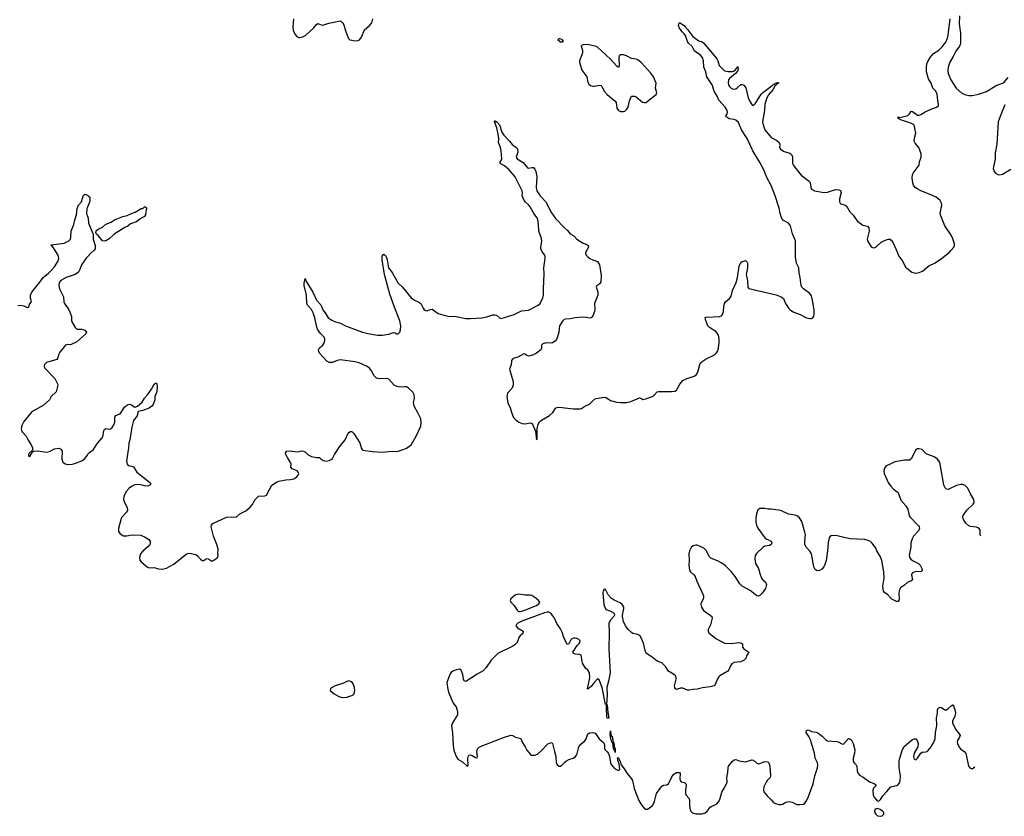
# Model space of a CAD drawing. Header units: inches. Extents: x 1552086 to 1694788, y 812325 to 917226.
# Tile 54 of 109: x 1629158 to 1641411, y 827365 to 837281. Entities that reach past the tile are written whole.
import ezdxf

# ---------------------------------------------------------------- set-up
doc = ezdxf.new("R2010")
doc.units = ezdxf.units.IN
doc.header["$MEASUREMENT"] = 0
for name, color, linetype in [('B6823', 7, 'Continuous'), ('B6832', 7, 'Continuous'), ('B6833', 7, 'Continuous'), ('B6842', 7, 'Continuous'), ('B6843', 7, 'Continuous')]:
    doc.layers.add(name, color=color, linetype=linetype)

msp = doc.modelspace()

# ---------------------------------------------------------------- linework, layer by layer
at = {"layer": 'B6823', "color": 6, "elevation": 800}
for points in [[(1629135, 833725), (1629170, 833726), (1629210, 833719), (1629250, 833699), (1629270, 833703), (1629281, 833739), (1629304, 833770), (1629294, 833814), (1629293, 833850), (1629310, 833889), (1629410, 834012), (1629450, 834070), (1629470, 834090), (1629516, 834124), (1629556, 834164), (1629590, 834204), (1629634, 834270), (1629644, 834310), (1629635, 834350), (1629580, 834440), (1629563, 834463), (1629548, 834470), (1629550, 834478), (1629710, 834498), (1629770, 834529), (1629790, 834550), (1629796, 834570), (1629799, 834650), (1629833, 834730), (1629843, 834790), (1629864, 834850), (1629873, 834930), (1629889, 834970), (1629926, 835014), (1629950, 835087), (1629970, 835107), (1630000, 835095)], [(1630000, 834947), (1629993, 834930), (1629990, 834870), (1629993, 834850), (1630000, 834836)], [(1630000, 834328), (1629986, 834314), (1629929, 834230), (1629908, 834170), (1629890, 834139), (1629850, 834111), (1629737, 834070), (1629670, 834033), (1629651, 834010), (1629644, 833970), (1629653, 833930), (1629705, 833830), (1629709, 833770), (1629715, 833750), (1629769, 833669), (1629805, 833590), (1629804, 833530), (1629848, 833448), (1629870, 833429), (1629930, 833427), (1629970, 833415), (1629988, 833390), (1629983, 833370), (1629870, 833271), (1629790, 833235), (1629750, 833236), (1629730, 833230), (1629659, 833141), (1629641, 833110), (1629633, 833070), (1629619, 833050), (1629490, 833015), (1629465, 832990), (1629463, 832970), (1629469, 832949), (1629595, 832815), (1629630, 832750), (1629633, 832730), (1629613, 832650), (1629550, 832590), (1629529, 832550), (1629450, 832477), (1629330, 832412), (1629306, 832394), (1629210, 832279), (1629183, 832230), (1629175, 832190), (1629179, 832170), (1629190, 832150), (1629238, 832098), (1629265, 832045), (1629301, 831990), (1629317, 831950), (1629316, 831924), (1629270, 831881), (1629266, 831866), (1629270, 831838), (1629275, 831845), (1629290, 831851), (1629319, 831901), (1629331, 831909), (1629386, 831914), (1629490, 831896), (1629530, 831907), (1629590, 831940), (1629647, 831947), (1629670, 831935), (1629685, 831910), (1629684, 831810), (1629695, 831775), (1629715, 831755), (1629750, 831745), (1629811, 831749), (1629844, 831756), (1629931, 831789), (1629970, 831819), (1630000, 831862)]]:
    msp.add_lwpolyline(points, dxfattribs=at)
at = {"layer": 'B6832', "color": 6, "elevation": 800}
for points in [[(1636429, 830000), (1636430, 829987), (1636450, 829949), (1636470, 829934), (1636510, 829920), (1636542, 829902), (1636555, 829890), (1636560, 829870), (1636553, 829850), (1636510, 829806), (1636488, 829770), (1636492, 829650), (1636488, 829448), (1636508, 829150), (1636487, 829047), (1636466, 828970), (1636468, 828872), (1636459, 828761), (1636450, 828757), (1636407, 828967), (1636370, 829065), (1636350, 829077), (1636308, 829032), (1636270, 828979), (1636250, 828963), (1636240, 828960), (1636230, 828947), (1636226, 828950), (1636253, 829087), (1636247, 829150), (1636230, 829182), (1636199, 829210), (1636161, 829270), (1636144, 829370), (1636130, 829381), (1636070, 829383), (1636052, 829392), (1636041, 829410), (1636096, 829490), (1636122, 829518), (1636130, 829530), (1636132, 829550), (1636110, 829570), (1636090, 829578), (1636070, 829582), (1636050, 829581), (1636028, 829572), (1636018, 829562), (1635990, 829510), (1635970, 829505), (1635930, 829590), (1635910, 829656), (1635890, 829699), (1635843, 829763), (1635812, 829830), (1635790, 829865), (1635770, 829890), (1635744, 829904), (1635724, 829904), (1635690, 829896), (1635566, 829854), (1635407, 829793), (1635359, 829770), (1635343, 829757), (1635336, 829750), (1635335, 829730), (1635352, 829712), (1635424, 829670), (1635425, 829655), (1635418, 829642), (1635387, 829613), (1635370, 829590), (1635357, 829550), (1635340, 829520), (1635320, 829500), (1635296, 829484), (1635110, 829391), (1635090, 829376), (1635024, 829310), (1634964, 829216), (1634925, 829175), (1634850, 829136), (1634710, 829044), (1634688, 829050), (1634681, 829070), (1634673, 829130), (1634650, 829184), (1634630, 829196), (1634592, 829190), (1634548, 829172), (1634522, 829150), (1634510, 829130), (1634473, 829030), (1634484, 828944), (1634494, 828910), (1634554, 828774), (1634590, 828728), (1634607, 828670), (1634607, 828630), (1634545, 828530), (1634531, 828490), (1634545, 828405), (1634552, 828248), (1634562, 828190), (1634590, 828111), (1634610, 828078), (1634670, 828043), (1634730, 827984), (1634738, 828002), (1634735, 828085), (1634744, 828116), (1634753, 828127), (1634770, 828131), (1634790, 828123), (1634830, 828096), (1634850, 828091), (1634855, 828110), (1634845, 828170), (1634856, 828204), (1634875, 828225), (1634902, 828238), (1635190, 828350), (1635270, 828373), (1635291, 828371), (1635330, 828349), (1635394, 828334), (1635409, 828289), (1635449, 828230), (1635468, 828188), (1635515, 828135), (1635528, 828128), (1635570, 828126), (1635603, 828137), (1635645, 828175), (1635730, 828267), (1635770, 828284), (1635780, 828280), (1635790, 828270), (1635812, 828170), (1635831, 828110), (1635836, 828030), (1635850, 828003), (1635870, 827990), (1635890, 827990), (1635910, 828004), (1635941, 828039), (1635963, 828057), (1635990, 828071), (1636044, 828090), (1636075, 828110), (1636091, 828130), (1636118, 828230), (1636139, 828261), (1636190, 828306), (1636209, 828330), (1636228, 828390), (1636250, 828405), (1636290, 828409), (1636318, 828398), (1636369, 828330), (1636423, 828283), (1636434, 828254), (1636434, 828210), (1636438, 828198), (1636470, 828168), (1636486, 828146), (1636498, 828110), (1636510, 828030), (1636519, 828010), (1636562, 827962), (1636610, 827936), (1636619, 827941), (1636626, 827954), (1636618, 828018), (1636605, 828050), (1636599, 828090), (1636604, 828096), (1636610, 828094), (1636621, 828061), (1636630, 828053), (1636637, 828017), (1636644, 828004), (1636672, 827970), (1636717, 827897), (1636773, 827833), (1636786, 827810), (1636804, 827710), (1636863, 827563), (1636901, 827501), (1636930, 827467), (1636950, 827453), (1636970, 827453), (1636990, 827465), (1637035, 827505), (1637059, 827550), (1637084, 827650), (1637135, 827725), (1637150, 827740), (1637169, 827751), (1637210, 827758), (1637230, 827768), (1637269, 827850), (1637290, 827880), (1637310, 827899), (1637330, 827909), (1637351, 827911), (1637369, 827909), (1637376, 827896), (1637372, 827830), (1637377, 827810), (1637390, 827795), (1637430, 827784), (1637448, 827768), (1637452, 827750), (1637443, 827690), (1637443, 827650), (1637450, 827630), (1637486, 827590), (1637495, 827570), (1637494, 827494), (1637500, 827450), (1637510, 827430), (1637530, 827410), (1637570, 827395), (1637650, 827395), (1637690, 827407), (1637713, 827427), (1637750, 827477), (1637770, 827492), (1637830, 827516), (1637856, 827544), (1637870, 827573), (1637894, 827666), (1637926, 827714), (1637955, 827770), (1637960, 827790), (1637959, 827850), (1637970, 827910), (1637973, 827970), (1637979, 827990), (1638030, 828052), (1638050, 828070), (1638068, 828072), (1638110, 828057), (1638190, 828044), (1638270, 828068), (1638290, 828063), (1638330, 828027), (1638350, 828020), (1638370, 828021), (1638430, 828047), (1638470, 828044), (1638481, 828030), (1638493, 827990), (1638502, 827870), (1638497, 827850), (1638458, 827810), (1638446, 827790), (1638420, 827730), (1638415, 827690), (1638418, 827670), (1638458, 827618), (1638510, 827570), (1638538, 827538), (1638565, 827525), (1638610, 827513), (1638630, 827510), (1638650, 827516), (1638690, 827539), (1638730, 827550), (1638770, 827543), (1638830, 827512), (1638870, 827510), (1638910, 827517), (1638930, 827530), (1638950, 827557), (1638975, 827610), (1639031, 827770), (1639054, 827870), (1639086, 827970), (1639091, 828010), (1639088, 828030), (1639059, 828090), (1639047, 828150), (1638997, 828317), (1638979, 828359), (1638947, 828410), (1638948, 828432), (1638970, 828440), (1639010, 828422), (1639070, 828414), (1639090, 828403), (1639143, 828363), (1639190, 828315), (1639210, 828306), (1639330, 828295), (1639350, 828289), (1639390, 828267), (1639410, 828264), (1639470, 828332), (1639490, 828330), (1639510, 828312), (1639531, 828271), (1639552, 828192), (1639547, 828150), (1639530, 828090), (1639530, 828050), (1639542, 828030), (1639567, 828007), (1639575, 827990), (1639578, 827930), (1639583, 827910), (1639610, 827878), (1639654, 827854), (1639735, 827795), (1639793, 827773), (1639810, 827756), (1639810, 827743), (1639784, 827716), (1639775, 827690), (1639779, 827630), (1639790, 827605), (1639810, 827579), (1639830, 827559), (1639850, 827554), (1639870, 827575), (1639899, 827621), (1639950, 827673), (1639994, 827726), (1640000, 827731)], [(1635300, 830000), (1635310, 829990), (1635349, 829929), (1635360, 829920), (1635370, 829915), (1635390, 829915), (1635430, 829926), (1635588, 829990), (1635604, 830000)], [(1637636, 830000), (1637642, 829970), (1637667, 829927), (1637752, 829870), (1637770, 829850), (1637777, 829830), (1637756, 829750), (1637727, 829690), (1637725, 829670), (1637735, 829650), (1637820, 829580), (1637930, 829520), (1638010, 829518), (1638110, 829528), (1638141, 829521), (1638153, 829510), (1638153, 829470), (1638168, 829450), (1638233, 829410), (1638224, 829390), (1638207, 829370), (1638193, 829330), (1638172, 829310), (1638130, 829289), (1638050, 829280), (1638019, 829261), (1638002, 829238), (1637983, 829190), (1637970, 829170), (1637870, 829115), (1637857, 829103), (1637842, 829078), (1637814, 829006), (1637799, 828990), (1637750, 828977), (1637654, 828966), (1637590, 828949), (1637536, 828944), (1637490, 828935), (1637470, 828937), (1637410, 828960), (1637382, 828958), (1637330, 828944), (1637320, 828950), (1637310, 828963), (1637308, 828988), (1637327, 829070), (1637328, 829090), (1637323, 829110), (1637307, 829127), (1637233, 829170), (1637195, 829230), (1637150, 829275), (1637090, 829294), (1637030, 829347), (1636970, 829382), (1636956, 829396), (1636940, 829430), (1636921, 829521), (1636897, 829577), (1636875, 829615), (1636850, 829630), (1636790, 829642), (1636770, 829653), (1636729, 829689), (1636696, 829736), (1636674, 829790), (1636659, 829850), (1636659, 829870), (1636678, 829950), (1636675, 829970), (1636665, 829990), (1636654, 830000)]]:
    msp.add_lwpolyline(points, dxfattribs=at)
for points in [[(1633250, 829050), (1633230, 829044), (1633181, 829019), (1633084, 828990), (1633045, 828970), (1633025, 828950), (1633021, 828930), (1633072, 828890), (1633130, 828856), (1633170, 828844), (1633230, 828848), (1633293, 828867), (1633315, 828885), (1633326, 828910), (1633330, 828930), (1633326, 828970), (1633310, 829015), (1633290, 829040)], [(1636470, 828586), (1636465, 828610), (1636459, 828710), (1636462, 828758), (1636470, 828754), (1636477, 828657), (1636490, 828588)], [(1636543, 828283), (1636550, 828284), (1636557, 828237), (1636562, 828222), (1636570, 828213), (1636570, 828158), (1636565, 828185), (1636548, 828208), (1636538, 828278), (1636530, 828280), (1636510, 828345), (1636506, 828394), (1636510, 828430), (1636516, 828376), (1636523, 828363), (1636530, 828362)], [(1639830, 827461), (1639805, 827455), (1639794, 827430), (1639799, 827410), (1639810, 827390), (1639832, 827372), (1639870, 827365), (1639890, 827370), (1639910, 827390), (1639910, 827412), (1639896, 827430), (1639867, 827450)]]:
    msp.add_lwpolyline(points, close=True, dxfattribs=at)
at = {"layer": 'B6833', "color": 6}
for points, elevation in [([(1630000, 831862), (1630016, 831884), (1630072, 831928), (1630130, 832014), (1630185, 832075), (1630198, 832102), (1630202, 832150), (1630210, 832176), (1630217, 832183), (1630230, 832193), (1630270, 832185), (1630290, 832188), (1630310, 832203), (1630330, 832236), (1630342, 832270), (1630343, 832330), (1630350, 832355), (1630410, 832376), (1630462, 832458), (1630490, 832484), (1630510, 832492), (1630530, 832494), (1630548, 832488), (1630590, 832457), (1630625, 832470), (1630682, 832518), (1630711, 832570), (1630747, 832613), (1630797, 832683), (1630830, 832744), (1630850, 832757), (1630855, 832755), (1630865, 832745), (1630867, 832727), (1630863, 832650), (1630838, 832590), (1630841, 832550), (1630818, 832490), (1630803, 832470), (1630770, 832445), (1630690, 832415), (1630666, 832414), (1630637, 832403), (1630630, 832396), (1630619, 832350), (1630575, 832290), (1630552, 832210), (1630529, 832051), (1630515, 832010), (1630513, 831950), (1630489, 831790), (1630494, 831750), (1630510, 831730), (1630550, 831723), (1630573, 831713), (1630614, 831650), (1630670, 831609), (1630778, 831518), (1630786, 831510), (1630784, 831490), (1630762, 831478), (1630745, 831475), (1630710, 831479), (1630654, 831494), (1630590, 831490), (1630548, 831470), (1630522, 831450), (1630488, 831412), (1630455, 831350), (1630450, 831310), (1630462, 831270), (1630497, 831210), (1630500, 831170), (1630487, 831150), (1630429, 831090), (1630419, 831070), (1630387, 830947), (1630387, 830910), (1630410, 830882), (1630450, 830858), (1630490, 830856), (1630550, 830870), (1630664, 830864), (1630721, 830841), (1630765, 830810), (1630780, 830790), (1630783, 830770), (1630777, 830750), (1630757, 830723), (1630690, 830667), (1630662, 830630), (1630648, 830588), (1630654, 830554), (1630670, 830533), (1630750, 830465), (1630770, 830457), (1630830, 830460), (1630887, 830447), (1630930, 830443), (1630950, 830444), (1630985, 830455), (1631078, 830502), (1631141, 830559), (1631230, 830627), (1631250, 830637), (1631270, 830639), (1631350, 830622), (1631370, 830609), (1631410, 830564), (1631430, 830551), (1631450, 830549), (1631470, 830565), (1631490, 830573), (1631510, 830567), (1631550, 830542), (1631556, 830544), (1631582, 830558), (1631622, 830590), (1631627, 830610), (1631624, 830630), (1631628, 830690), (1631613, 830750), (1631571, 830850), (1631546, 830950), (1631543, 830970), (1631546, 830990), (1631560, 831010), (1631730, 831090), (1631790, 831094), (1631850, 831090), (1631898, 831130), (1631971, 831169), (1632026, 831214), (1632050, 831242), (1632090, 831308), (1632129, 831350), (1632210, 831352), (1632230, 831364), (1632294, 831486), (1632356, 831524), (1632385, 831535), (1632470, 831555), (1632530, 831558), (1632570, 831567), (1632607, 831590), (1632625, 831610), (1632630, 831630), (1632624, 831650), (1632610, 831666), (1632550, 831690), (1632534, 831710), (1632535, 831750), (1632527, 831770), (1632489, 831830), (1632470, 831870), (1632466, 831890), (1632483, 831910), (1632526, 831914), (1632610, 831901), (1632670, 831913), (1632690, 831910), (1632716, 831896), (1632750, 831866), (1632790, 831845), (1632850, 831832), (1632890, 831830), (1632908, 831810), (1632933, 831793), (1632970, 831787), (1633010, 831794), (1633034, 831806), (1633050, 831820), (1633075, 831870), (1633136, 831964), (1633209, 832051), (1633245, 832135), (1633270, 832156), (1633290, 832154), (1633317, 832130), (1633390, 832013), (1633410, 831945), (1633419, 831930), (1633430, 831921), (1633550, 831905), (1633670, 831897), (1633790, 831909), (1633850, 831907), (1633870, 831910), (1633930, 831929), (1633970, 831947), (1634030, 831990), (1634090, 832096), (1634150, 832221), (1634154, 832266), (1634150, 832313), (1634110, 832395), (1634070, 832461), (1634061, 832490), (1634060, 832510), (1634070, 832570), (1634067, 832610), (1634050, 832643), (1633996, 832696), (1633970, 832709), (1633950, 832711), (1633887, 832707), (1633850, 832713), (1633817, 832730), (1633750, 832805), (1633730, 832814), (1633630, 832810), (1633598, 832818), (1633570, 832846), (1633538, 832910), (1633510, 832943), (1633482, 832962), (1633384, 833010), (1633330, 833023), (1633150, 833047), (1633110, 833039), (1633050, 833015), (1633010, 833013), (1632981, 833030), (1632890, 833130), (1632879, 833150), (1632878, 833170), (1632890, 833196), (1632930, 833230), (1632944, 833250), (1632954, 833286), (1632954, 833310), (1632946, 833330), (1632897, 833377), (1632863, 833430), (1632850, 833470), (1632830, 833570), (1632809, 833630), (1632790, 833673), (1632742, 833722), (1632730, 833747), (1632727, 833850), (1632697, 833970), (1632697, 834003), (1632710, 834059), (1632718, 834030), (1632805, 833890), (1632850, 833789), (1632904, 833730), (1632929, 833670), (1632961, 833630), (1632995, 833570), (1633050, 833535), (1633090, 833518), (1633150, 833502), (1633211, 833471), (1633424, 833390), (1633490, 833373), (1633610, 833355), (1633670, 833355), (1633750, 833366), (1633810, 833387), (1633830, 833384), (1633850, 833371), (1633869, 833371), (1633890, 833391), (1633898, 833422), (1633900, 833470), (1633890, 833534), (1633821, 833701), (1633764, 833864), (1633698, 834110), (1633667, 834293), (1633670, 834338), (1633690, 834363), (1633710, 834345), (1633722, 834322), (1633731, 834290), (1633746, 834190), (1633795, 834135), (1633870, 834002), (1633916, 833956), (1634030, 833818), (1634070, 833790), (1634126, 833766), (1634149, 833750), (1634177, 833690), (1634192, 833670), (1634210, 833659), (1634230, 833658), (1634265, 833675), (1634290, 833676), (1634365, 833625), (1634425, 833605), (1634490, 833592), (1634590, 833586), (1634710, 833561), (1634770, 833560), (1634910, 833571), (1634970, 833582), (1635048, 833608), (1635069, 833609), (1635090, 833602), (1635130, 833570), (1635150, 833563), (1635310, 833612), (1635402, 833658), (1635490, 833664), (1635610, 833727), (1635634, 833750), (1635670, 833818), (1635678, 833850), (1635675, 833930), (1635684, 834116), (1635682, 834190), (1635699, 834310), (1635698, 834330), (1635691, 834351), (1635659, 834390), (1635644, 834430), (1635643, 834450), (1635655, 834530), (1635648, 834570), (1635620, 834650), (1635616, 834730), (1635605, 834790), (1635596, 834816), (1635558, 834870), (1635510, 834953), (1635490, 834977), (1635451, 835010), (1635437, 835030), (1635410, 835090), (1635415, 835130), (1635413, 835150), (1635323, 835323), (1635250, 835411), (1635190, 835460), (1635137, 835490), (1635136, 835510), (1635150, 835530), (1635156, 835550), (1635151, 835650), (1635143, 835690), (1635117, 835750), (1635120, 835790), (1635115, 835835), (1635096, 835936), (1635066, 836010), (1635070, 836024), (1635075, 836015), (1635090, 836013), (1635130, 835970), (1635159, 835879), (1635182, 835842), (1635254, 835770), (1635286, 835726), (1635333, 835693), (1635353, 835673), (1635359, 835630), (1635337, 835570), (1635348, 835550), (1635425, 835505), (1635478, 835438), (1635492, 835432), (1635530, 835440), (1635550, 835439), (1635570, 835421), (1635582, 835390), (1635594, 835330), (1635587, 835190), (1635593, 835150), (1635633, 835090), (1635710, 835010), (1635769, 834890), (1635825, 834805), (1635936, 834690), (1635976, 834656), (1636010, 834617), (1636052, 834592), (1636092, 834550), (1636170, 834497), (1636208, 834488), (1636233, 834470), (1636237, 834450), (1636202, 834390), (1636199, 834370), (1636206, 834350), (1636228, 834328), (1636255, 834310), (1636290, 834292), (1636350, 834270), (1636373, 834230), (1636396, 834096), (1636390, 834015), (1636370, 833987), (1636340, 833970), (1636332, 833950), (1636352, 833892), (1636351, 833850), (1636310, 833750), (1636315, 833675), (1636313, 833650), (1636290, 833594), (1636271, 833570), (1636250, 833565), (1636210, 833573), (1636164, 833576), (1636070, 833570), (1636010, 833556), (1635950, 833555), (1635934, 833550), (1635911, 833530), (1635876, 833470), (1635866, 833390), (1635852, 833332), (1635839, 833301), (1635820, 833280), (1635790, 833258), (1635770, 833254), (1635710, 833258), (1635670, 833247), (1635650, 833230), (1635653, 833190), (1635645, 833170), (1635590, 833130), (1635550, 833110), (1635510, 833095), (1635490, 833093), (1635470, 833099), (1635450, 833119), (1635430, 833122), (1635358, 833082), (1635310, 833067), (1635287, 833050), (1635279, 833030), (1635274, 832986), (1635252, 832930), (1635295, 832790), (1635299, 832770), (1635297, 832730), (1635282, 832690), (1635227, 832633), (1635220, 832590), (1635234, 832510), (1635263, 832450), (1635285, 832370), (1635305, 832330), (1635326, 832306), (1635370, 832271), (1635410, 832253), (1635450, 832251), (1635510, 832264), (1635534, 832254), (1635578, 832158), (1635590, 832053), (1635597, 832063), (1635596, 832190), (1635612, 832248), (1635626, 832274), (1635650, 832297), (1635750, 832354), (1635792, 832390), (1635830, 832449), (1635845, 832455), (1635870, 832459), (1636050, 832438), (1636130, 832436), (1636150, 832441), (1636190, 832472), (1636250, 832493), (1636310, 832559), (1636330, 832567), (1636430, 832583), (1636456, 832576), (1636510, 832541), (1636590, 832519), (1636634, 832514), (1636710, 832516), (1636764, 832530), (1636870, 832572), (1636889, 832569), (1636914, 832554), (1636950, 832560), (1637030, 832591), (1637053, 832607), (1637090, 832647), (1637108, 832652), (1637270, 832651), (1637310, 832656), (1637333, 832670), (1637374, 832746), (1637411, 832789), (1637450, 832812), (1637550, 832842), (1637578, 832862), (1637594, 832886), (1637602, 832910), (1637621, 832990), (1637632, 833010), (1637650, 833027), (1637700, 833060), (1637804, 833110), (1637827, 833130), (1637840, 833150), (1637854, 833190), (1637862, 833262), (1637862, 833310), (1637853, 833353), (1637839, 833379), (1637821, 833401), (1637744, 833450), (1637722, 833470), (1637692, 833548), (1637687, 833573), (1637702, 833578), (1637870, 833587), (1637890, 833594), (1637904, 833610), (1637915, 833650), (1637920, 833710), (1637928, 833750), (1637941, 833770), (1637990, 833809), (1638010, 833838), (1638028, 833910), (1638072, 834010), (1638092, 834070), (1638110, 834213), (1638130, 834260), (1638150, 834272), (1638190, 834285), (1638210, 834264), (1638213, 834253), (1638216, 834190), (1638198, 834110), (1638216, 834030), (1638220, 833950), (1638230, 833933), (1638570, 833854), (1638635, 833830), (1638664, 833810), (1638687, 833750), (1638730, 833685), (1638750, 833664), (1638790, 833639), (1638870, 833610), (1638950, 833570), (1638990, 833560), (1639010, 833562), (1639029, 833570), (1639041, 833590), (1639045, 833615), (1639043, 833670), (1639025, 833790), (1639010, 833844), (1638990, 833871), (1638910, 833930), (1638891, 833951), (1638882, 833970), (1638870, 834070), (1638856, 834130), (1638853, 834190), (1638826, 834250), (1638814, 834330), (1638814, 834490), (1638811, 834529), (1638776, 834616), (1638750, 834714), (1638726, 834750), (1638662, 834782), (1638644, 834804), (1638622, 834870), (1638610, 834936), (1638561, 835090), (1638510, 835217), (1638457, 835317), (1638417, 835410), (1638366, 835510), (1638281, 835650), (1638210, 835802), (1638142, 835910), (1638103, 836003), (1638070, 836030), (1638050, 836038), (1637988, 836048), (1637951, 836070), (1637950, 836090), (1637963, 836110), (1637968, 836130), (1637963, 836150), (1637938, 836190), (1637860, 836280), (1637838, 836330), (1637802, 836390), (1637774, 836470), (1637710, 836570), (1637696, 836630), (1637672, 836690), (1637668, 836770), (1637655, 836810), (1637625, 836845), (1637554, 836890), (1637525, 836945), (1637480, 836990), (1637468, 837010), (1637443, 837083), (1637426, 837106), (1637400, 837130), (1637370, 837177), (1637357, 837210), (1637360, 837230), (1637370, 837246), (1637426, 837210), (1637438, 837190), (1637474, 837154), (1637534, 837070), (1637610, 837019), (1637650, 837004), (1637670, 836990), (1637833, 836793), (1637846, 836770), (1637861, 836710), (1637916, 836656), (1637930, 836646), (1637970, 836635), (1638030, 836636), (1638055, 836645), (1638083, 836677), (1638090, 836699), (1638095, 836695), (1638098, 836670), (1638090, 836641), (1638066, 836610), (1637990, 836550), (1637977, 836530), (1637974, 836494), (1637979, 836470), (1637990, 836449), (1638010, 836427), (1638030, 836418), (1638050, 836416), (1638070, 836420), (1638087, 836433), (1638130, 836475), (1638150, 836476), (1638170, 836465), (1638193, 836433), (1638225, 836310), (1638240, 836270), (1638270, 836227), (1638290, 836214), (1638310, 836234), (1638386, 836354), (1638405, 836375), (1638520, 836460), (1638530, 836471), (1638557, 836483), (1638561, 836490), (1638590, 836497), (1638597, 836497), (1638604, 836490), (1638578, 836482), (1638572, 836470), (1638559, 836461), (1638531, 836409), (1638475, 836345), (1638457, 836310), (1638432, 836230), (1638425, 836150), (1638402, 836010), (1638408, 835970), (1638430, 835908), (1638510, 835813), (1638578, 835778), (1638610, 835750), (1638619, 835730), (1638615, 835690), (1638625, 835670), (1638670, 835640), (1638741, 835621), (1638764, 835604), (1638773, 835573), (1638776, 835490), (1638786, 835466), (1638884, 835344), (1638985, 835265), (1638995, 835250), (1639002, 835190), (1639013, 835170), (1639050, 835149), (1639170, 835129), (1639210, 835133), (1639310, 835166), (1639350, 835163), (1639373, 835153), (1639382, 835130), (1639360, 835050), (1639358, 835018), (1639363, 835003), (1639378, 834990), (1639431, 834971), (1639450, 834957), (1639489, 834890), (1639530, 834847), (1639579, 834779), (1639599, 834759), (1639650, 834725), (1639710, 834712), (1639726, 834690), (1639728, 834650), (1639703, 834550), (1639709, 834530), (1639754, 834454), (1639770, 834443), (1639790, 834442), (1639810, 834449), (1639878, 834510), (1639910, 834530), (1639964, 834550), (1639990, 834547), (1640000, 834538)], 800), ([(1632566, 837290), (1632557, 837190), (1632562, 837150), (1632581, 837101), (1632610, 837067), (1632630, 837057), (1632650, 837059), (1632690, 837073), (1632717, 837090), (1632819, 837181), (1632850, 837219), (1632870, 837233), (1632910, 837215), (1632930, 837214), (1633004, 837236), (1633150, 837265), (1633178, 837238), (1633190, 837218), (1633215, 837130), (1633250, 837045), (1633267, 837030), (1633290, 837024), (1633330, 837019), (1633370, 837022), (1633387, 837030), (1633410, 837063), (1633450, 837156), (1633510, 837208), (1633539, 837241), (1633554, 837290)], 900), ([(1630000, 835095), (1630012, 835090), (1630031, 835070), (1630032, 835032), (1630027, 835010), (1630000, 834947)], 800), ([(1630000, 834836), (1630012, 834810), (1630015, 834750), (1630073, 834610), (1630072, 834550), (1630096, 834470), (1630097, 834430), (1630085, 834410), (1630044, 834376), (1630000, 834328)], 800), ([(1640000, 831753), (1639938, 831722), (1639920, 831700), (1639912, 831670), (1639914, 831630), (1639968, 831510), (1640000, 831473)], 800), ([(1640000, 830079), (1639961, 830121), (1639921, 830150), (1639907, 830167), (1639901, 830230), (1639917, 830330), (1639911, 830410), (1639887, 830550), (1639870, 830593), (1639825, 830670), (1639808, 830710), (1639762, 830770), (1639745, 830785), (1639718, 830798), (1639670, 830810), (1639490, 830819), (1639330, 830858), (1639250, 830862), (1639230, 830832), (1639217, 830770), (1639211, 830670), (1639192, 830550), (1639179, 830501), (1639165, 830470), (1639140, 830440), (1639110, 830423), (1639082, 830422), (1639068, 830428), (1639057, 830437), (1639039, 830470), (1639010, 830634), (1638990, 830667), (1638950, 830710), (1638930, 830750), (1638927, 830790), (1638935, 830870), (1638930, 830903), (1638890, 831034), (1638861, 831081), (1638830, 831107), (1638810, 831115), (1638726, 831126), (1638630, 831171), (1638510, 831190), (1638470, 831190), (1638430, 831198), (1638370, 831196), (1638355, 831190), (1638342, 831178), (1638325, 831130), (1638318, 831070), (1638318, 831030), (1638325, 830990), (1638345, 830950), (1638432, 830832), (1638456, 830816), (1638499, 830799), (1638511, 830790), (1638519, 830770), (1638510, 830750), (1638490, 830736), (1638431, 830729), (1638410, 830716), (1638325, 830635), (1638312, 830610), (1638306, 830570), (1638316, 830510), (1638351, 830450), (1638368, 830388), (1638390, 830330), (1638404, 830310), (1638440, 830280), (1638452, 830250), (1638438, 830202), (1638398, 830142), (1638370, 830113), (1638350, 830105), (1638330, 830109), (1638250, 830175), (1638147, 830230), (1638119, 830259), (1638062, 830350), (1638010, 830414), (1637941, 830481), (1637895, 830515), (1637850, 830540), (1637759, 830579), (1637740, 830600), (1637703, 830670), (1637670, 830703), (1637610, 830733), (1637590, 830739), (1637570, 830739), (1637539, 830730), (1637514, 830710), (1637493, 830670), (1637487, 830630), (1637490, 830550), (1637485, 830490), (1637492, 830430), (1637504, 830410), (1637549, 830370), (1637564, 830350), (1637585, 830290), (1637661, 830130), (1637667, 830110), (1637669, 830090), (1637664, 830070), (1637635, 830010), (1637636, 830000)], 800), ([(1635604, 830000), (1635620, 830010), (1635631, 830030), (1635615, 830050), (1635580, 830080), (1635530, 830114), (1635510, 830119), (1635450, 830119), (1635370, 830130), (1635330, 830121), (1635268, 830072), (1635262, 830050), (1635268, 830030), (1635300, 830000)], 800), ([(1636654, 830000), (1636630, 830021), (1636556, 830056), (1636519, 830079), (1636482, 830122), (1636450, 830187), (1636430, 830191), (1636417, 830170), (1636413, 830147), (1636429, 830000)], 800)]:
    msp.add_lwpolyline(points, dxfattribs=dict(at, elevation=elevation))
for points, elevation in [([(1635878, 837042), (1635870, 837041), (1635856, 837030), (1635890, 837005), (1635910, 837003), (1635924, 837010), (1635910, 837034)], 900), ([(1636230, 836970), (1636171, 836969), (1636158, 836962), (1636145, 836950), (1636158, 836918), (1636163, 836890), (1636160, 836870), (1636155, 836845), (1636124, 836770), (1636124, 836750), (1636154, 836654), (1636217, 836570), (1636230, 836502), (1636239, 836479), (1636261, 836461), (1636290, 836455), (1636313, 836453), (1636370, 836464), (1636390, 836460), (1636405, 836445), (1636430, 836390), (1636467, 836350), (1636570, 836267), (1636582, 836250), (1636590, 836178), (1636609, 836149), (1636637, 836137), (1636670, 836137), (1636690, 836144), (1636714, 836166), (1636730, 836190), (1636748, 836272), (1636772, 836328), (1636810, 836328), (1636830, 836319), (1636910, 836255), (1636930, 836249), (1636950, 836250), (1636962, 836258), (1637010, 836300), (1637080, 836350), (1637087, 836370), (1637071, 836430), (1637079, 836490), (1637045, 836570), (1637010, 836616), (1636890, 836749), (1636850, 836783), (1636830, 836789), (1636770, 836796), (1636710, 836831), (1636670, 836845), (1636630, 836845), (1636617, 836830), (1636612, 836810), (1636616, 836704), (1636610, 836685), (1636590, 836702), (1636510, 836791), (1636350, 836939), (1636330, 836947)], 900), ([(1630210, 834524), (1630190, 834527), (1630138, 834590), (1630113, 834610), (1630105, 834630), (1630111, 834650), (1630120, 834660), (1630144, 834676), (1630190, 834697), (1630227, 834730), (1630250, 834744), (1630298, 834762), (1630340, 834790), (1630441, 834830), (1630495, 834845), (1630550, 834870), (1630597, 834883), (1630670, 834930), (1630690, 834931), (1630710, 834950), (1630730, 834950), (1630735, 834930), (1630725, 834865), (1630723, 834850), (1630710, 834830), (1630659, 834801), (1630610, 834766), (1630539, 834741), (1630502, 834710), (1630467, 834693), (1630332, 834610), (1630270, 834551), (1630230, 834529)], 800)]:
    msp.add_lwpolyline(points, close=True, dxfattribs=dict(at, elevation=elevation))
at = {"layer": 'B6842', "color": 6, "elevation": 800}
msp.add_lwpolyline([(1640000, 827731), (1640010, 827738), (1640074, 827750), (1640095, 827765), (1640110, 827786), (1640116, 827810), (1640119, 827870), (1640102, 827970), (1640101, 828050), (1640109, 828090), (1640144, 828196), (1640165, 828235), (1640250, 828308), (1640270, 828319), (1640290, 828328), (1640310, 828328), (1640328, 828310), (1640337, 828270), (1640335, 828230), (1640289, 828150), (1640279, 828110), (1640290, 828077), (1640310, 828067), (1640330, 828087), (1640371, 828149), (1640390, 828162), (1640430, 828167), (1640450, 828173), (1640459, 828181), (1640490, 828215), (1640527, 828270), (1640551, 828330), (1640555, 828410), (1640571, 828490), (1640568, 828590), (1640581, 828650), (1640579, 828690), (1640587, 828710), (1640610, 828724), (1640630, 828718), (1640670, 828690), (1640690, 828690), (1640714, 828706), (1640750, 828740), (1640770, 828751), (1640779, 828739), (1640795, 828695), (1640803, 828650), (1640795, 828610), (1640764, 828550), (1640765, 828530), (1640802, 828450), (1640849, 828390), (1640860, 828370), (1640855, 828350), (1640828, 828310), (1640824, 828290), (1640828, 828270), (1640850, 828226), (1640866, 828206), (1640910, 828173), (1640930, 828148), (1640938, 828130), (1640967, 827990), (1640984, 827964), (1641010, 827956), (1641045, 827980)], dxfattribs=at)
at = {"layer": 'B6843', "color": 6, "elevation": 800}
for points in [[(1640853, 837330), (1640850, 837230), (1640865, 837110), (1640866, 836990), (1640862, 836970), (1640852, 836950), (1640807, 836890), (1640776, 836824), (1640731, 836750), (1640712, 836690), (1640707, 836650), (1640712, 836610), (1640745, 836530), (1640810, 836430), (1640884, 836364), (1640930, 836344), (1640970, 836337), (1641010, 836337), (1641088, 836352), (1641190, 836385), (1641310, 836462), (1641390, 836489), (1641410, 836501), (1641460, 836560)], [(1640000, 834538), (1640009, 834529), (1640022, 834510), (1640062, 834430), (1640098, 834338), (1640147, 834270), (1640182, 834202), (1640192, 834190), (1640260, 834140), (1640289, 834129), (1640310, 834127), (1640350, 834132), (1640391, 834149), (1640470, 834216), (1640550, 834255), (1640627, 834310), (1640730, 834389), (1640751, 834410), (1640781, 834450), (1640789, 834470), (1640790, 834490), (1640765, 834565), (1640740, 834610), (1640670, 834716), (1640620, 834840), (1640614, 834870), (1640615, 834890), (1640634, 834970), (1640630, 834995), (1640612, 835030), (1640561, 835070), (1640490, 835106), (1640370, 835150), (1640334, 835170), (1640303, 835190), (1640280, 835220), (1640272, 835250), (1640266, 835310), (1640270, 835350), (1640278, 835370), (1640353, 835470), (1640357, 835510), (1640376, 835570), (1640374, 835610), (1640346, 835690), (1640302, 835742), (1640289, 835770), (1640292, 835808), (1640311, 835870), (1640288, 835970), (1640255, 835990), (1640223, 836003), (1640130, 836030), (1640090, 836050), (1640089, 836070), (1640105, 836065), (1640128, 836068), (1640210, 836087), (1640232, 836108), (1640250, 836141), (1640270, 836138), (1640330, 836092), (1640350, 836092), (1640370, 836099), (1640426, 836134), (1640510, 836171), (1640568, 836190), (1640592, 836210), (1640593, 836230), (1640583, 836270), (1640577, 836357), (1640555, 836395), (1640522, 836430), (1640499, 836490), (1640466, 836546), (1640441, 836630), (1640441, 836690), (1640448, 836732), (1640458, 836762), (1640488, 836812), (1640530, 836858), (1640597, 836903), (1640638, 836942), (1640681, 836999), (1640704, 837050), (1640713, 837090), (1640738, 837290)], [(1641419, 836221), (1641370, 836110), (1641333, 836010), (1641319, 835730), (1641296, 835624), (1641296, 835550), (1641273, 835430), (1641286, 835390), (1641301, 835370), (1641330, 835353), (1641350, 835350), (1641390, 835359), (1641490, 835422)], [(1641119, 830852), (1641111, 830870), (1641110, 830930), (1641095, 830950), (1641063, 830963), (1640990, 830974), (1640970, 830981), (1640930, 831012), (1640905, 831050), (1640897, 831070), (1640894, 831090), (1640899, 831110), (1640943, 831177), (1641023, 831250), (1641035, 831270), (1641030, 831310), (1640990, 831377), (1640955, 831450), (1640922, 831482), (1640890, 831496), (1640870, 831497), (1640817, 831483), (1640730, 831440), (1640710, 831434), (1640690, 831435), (1640670, 831456), (1640658, 831490), (1640610, 831769), (1640596, 831790), (1640578, 831810), (1640538, 831838), (1640437, 831877), (1640390, 831932), (1640350, 831940), (1640330, 831937), (1640310, 831926), (1640250, 831814), (1640230, 831797), (1640170, 831796), (1640050, 831778), (1640000, 831753)], [(1640000, 831473), (1640030, 831438), (1640090, 831397), (1640121, 831301), (1640187, 831230), (1640210, 831190), (1640227, 831107), (1640238, 831090), (1640341, 830981), (1640350, 830970), (1640356, 830950), (1640342, 830918), (1640280, 830850), (1640262, 830818), (1640249, 830771), (1640246, 830714), (1640225, 830610), (1640229, 830590), (1640246, 830566), (1640269, 830549), (1640342, 830510), (1640362, 830490), (1640385, 830450), (1640390, 830429), (1640385, 830415), (1640372, 830408), (1640310, 830411), (1640290, 830405), (1640266, 830390), (1640257, 830370), (1640270, 830310), (1640248, 830292), (1640210, 830280), (1640170, 830244), (1640120, 830210), (1640109, 830191), (1640103, 830170), (1640098, 830130), (1640101, 830070), (1640097, 830050), (1640090, 830040), (1640070, 830040), (1640010, 830068), (1640000, 830079)]]:
    msp.add_lwpolyline(points, dxfattribs=at)

doc.saveas('drawing.dxf')
